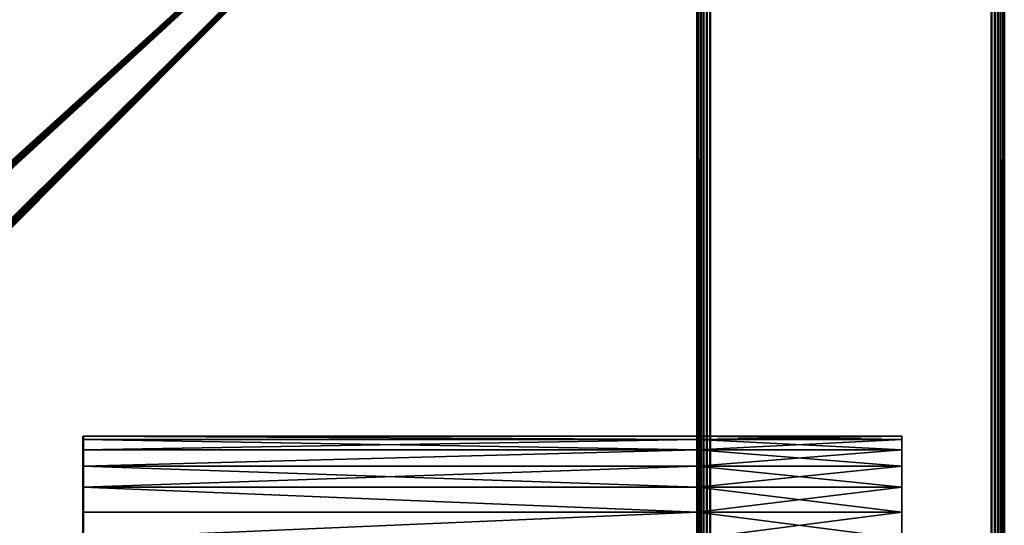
# Model space of a CAD drawing. Header units: millimetres. Extents: x 0 to 359, y -327 to 1.
# Tile 183 of 187: x 321 to 359, y -39 to -19. Entities that reach past the tile are written whole.
import ezdxf

# ---------------------------------------------------------------- set-up
doc = ezdxf.new("R2010")
doc.units = ezdxf.units.MM
doc.header["$MEASUREMENT"] = 0
doc.layers.add('0 Misc', color=7, linetype='Continuous', lineweight=35)
doc.layers.add('10 Raster Images', color=7, linetype='Continuous', lineweight=35)

msp = doc.modelspace()

# ---------------------------------------------------------------- linework, layer by layer
at = {"layer": '0 Misc', "color": 160, "linetype": 'Continuous', "lineweight": 50}
for p, q in [((347, -296, 0.5), (347, 0, 0.5)), ((347, 0, 332.5), (347, -296, 332.5)), ((347.5, 0), (347.5, -296)), ((347.5, -296, 333), (347.5, 0, 333)), ((358.5, -296), (358.5, 0)), ((358.5, 0, 333), (358.5, -296, 333)), ((359, -296, 332.5), (359, 0, 332.5)), ((359, 0, 0.5), (359, -296, 0.5)), ((347, -294.5, 13), (347, -0.5, 13)), ((347, -294.5, 1), (347, -0.5, 1)), ((347, -294.5, 332), (347, -0.5, 332)), ((347, -294.5, 320), (347, -0.5, 320))]:
    msp.add_line(p, q, dxfattribs=at).dxf.unprotected_set("ltscale", 0)
at = {"layer": '0 Misc', "color": 160, "linetype": 'Continuous', "lineweight": 25}
for p, q in [((347, -263.5, 330), (347, 0, 332.5)), ((347, -262.465, 329.864), (347, 0, 332.5)), ((347, -261.5, 329.464), (347, 0, 332.5)), ((347, -199.5, 330), (347, 0, 332.5)), ((347, -198.465, 329.864), (347, 0, 332.5)), ((347, -197.5, 329.464), (347, 0, 332.5)), ((347, -196.672, 328.828), (347, 0, 332.5)), ((347, -196.036, 328), (347, 0, 332.5)), ((347, -103.5, 330), (347, 0, 332.5)), ((347, -102.465, 329.864), (347, 0, 332.5)), ((347, -101.5, 329.464), (347, 0, 332.5)), ((347, -100.672, 328.828), (347, 0, 332.5)), ((347, -100.036, 328), (347, 0, 332.5)), ((347, -99.636, 327.035), (347, 0, 332.5)), ((347, -39.5, 330), (347, 0, 332.5)), ((347, -38.465, 329.864), (347, 0, 332.5)), ((347, -37.5, 329.464), (347, 0, 332.5)), ((347, -36.672, 328.828), (347, 0, 332.5)), ((347, -36.036, 328), (347, 0, 332.5)), ((347, -35.636, 327.035), (347, 0, 332.5)), ((347, -35.5, 326), (347, 0, 332.5)), ((347, -35.5, 326), (347, 0, 0.5)), ((347, 0, 0.5), (347, -263.5, 3)), ((347, 0, 0.5), (347, -262.465, 3.136)), ((347, 0, 0.5), (347, -261.5, 3.536)), ((347, 0, 0.5), (347, -199.5, 3)), ((347, 0, 0.5), (347, -198.465, 3.136)), ((347, 0, 0.5), (347, -197.5, 3.536)), ((347, 0, 0.5), (347, -196.672, 4.172)), ((347, 0, 0.5), (347, -196.036, 5)), ((347, 0, 0.5), (347, -103.5, 3)), ((347, 0, 0.5), (347, -102.465, 3.136)), ((347, 0, 0.5), (347, -101.5, 3.536)), ((347, 0, 0.5), (347, -100.672, 4.172)), ((347, 0, 0.5), (347, -100.036, 5)), ((347, 0, 0.5), (347, -99.636, 5.965)), ((347, 0, 0.5), (347, -39.5, 3)), ((347, 0, 0.5), (347, -38.465, 3.136)), ((347, 0, 0.5), (347, -37.5, 3.536)), ((347, 0, 0.5), (347, -36.672, 4.172)), ((347, 0, 0.5), (347, -36.036, 5)), ((347, 0, 0.5), (347, -35.636, 5.965)), ((347, 0, 0.5), (347, -35.5, 7)), ((63.439, -256.939, 320), (347, -0.5, 320)), ((63.75, -256.701, 320), (347, -0.5, 320)), ((64.112, -256.551, 320), (347, -0.5, 320)), ((64.5, -256.5, 320), (347, -0.5, 320)), ((64.888, -256.551, 320), (347, -0.5, 320)), ((65.25, -256.701, 320), (347, -0.5, 320)), ((65.561, -256.939, 320), (347, -0.5, 320)), ((65.799, -257.25, 320), (347, -0.5, 320)), ((65.949, -257.612, 320), (347, -0.5, 320)), ((66, -258, 320), (347, -0.5, 320)), ((87.439, -256.939, 320), (347, -0.5, 320)), ((87.75, -256.701, 320), (347, -0.5, 320)), ((88.112, -256.551, 320), (347, -0.5, 320)), ((88.5, -256.5, 320), (347, -0.5, 320)), ((88.888, -256.551, 320), (347, -0.5, 320)), ((89.25, -256.701, 320), (347, -0.5, 320)), ((89.561, -256.939, 320), (347, -0.5, 320)), ((89.799, -257.25, 320), (347, -0.5, 320)), ((89.949, -257.612, 320), (347, -0.5, 320)), ((90, -258, 320), (347, -0.5, 320)), ((347, -263.5, 3), (347, -0.5, 1)), ((347, -262.465, 3.136), (347, -0.5, 1)), ((347, -261.5, 3.536), (347, -0.5, 1)), ((347, -199.5, 3), (347, -0.5, 1)), ((347, -198.465, 3.136), (347, -0.5, 1)), ((347, -197.5, 3.536), (347, -0.5, 1)), ((347, -196.672, 4.172), (347, -0.5, 1)), ((347, -103.5, 3), (347, -0.5, 1)), ((347, -102.465, 3.136), (347, -0.5, 1)), ((347, -101.5, 3.536), (347, -0.5, 1)), ((347, -100.672, 4.172), (347, -0.5, 1)), ((347, -100.036, 5), (347, -0.5, 1)), ((347, -99.636, 5.965), (347, -0.5, 1)), ((347, -39.5, 3), (347, -0.5, 1)), ((347, -38.465, 3.136), (347, -0.5, 1)), ((347, -37.5, 3.536), (347, -0.5, 1)), ((347, -36.672, 4.172), (347, -0.5, 1)), ((347, -36.036, 5), (347, -0.5, 1)), ((347, -35.636, 5.965), (347, -0.5, 1)), ((347, -35.5, 7), (347, -0.5, 1)), ((347, -0.5, 13), (347, -263.5, 11)), ((347, -0.5, 13), (347, -262.465, 10.864)), ((347, -0.5, 13), (347, -261.5, 10.464)), ((347, -0.5, 13), (347, -199.5, 11)), ((347, -0.5, 13), (347, -198.465, 10.864)), ((347, -0.5, 13), (347, -197.5, 10.464)), ((347, -0.5, 13), (347, -196.672, 9.828)), ((347, -0.5, 13), (347, -103.5, 11)), ((347, -0.5, 13), (347, -102.465, 10.864)), ((347, -0.5, 13), (347, -101.5, 10.464)), ((347, -0.5, 13), (347, -100.672, 9.828)), ((347, -0.5, 13), (347, -100.036, 9)), ((347, -0.5, 13), (347, -99.636, 8.035)), ((347, -0.5, 13), (347, -39.5, 11)), ((347, -0.5, 13), (347, -38.465, 10.864)), ((347, -0.5, 13), (347, -37.5, 10.464)), ((347, -0.5, 13), (347, -36.672, 9.828)), ((347, -0.5, 13), (347, -36.036, 9)), ((347, -0.5, 13), (347, -35.636, 8.035)), ((347, -0.5, 13), (347, -35.5, 7)), ((347, -263.5, 322), (347, -0.5, 320)), ((347, -262.465, 322.136), (347, -0.5, 320)), ((347, -261.5, 322.536), (347, -0.5, 320)), ((347, -199.5, 322), (347, -0.5, 320)), ((347, -198.465, 322.136), (347, -0.5, 320)), ((347, -197.5, 322.536), (347, -0.5, 320)), ((347, -196.672, 323.172), (347, -0.5, 320)), ((347, -103.5, 322), (347, -0.5, 320)), ((347, -102.465, 322.136), (347, -0.5, 320)), ((347, -101.5, 322.536), (347, -0.5, 320)), ((347, -100.672, 323.172), (347, -0.5, 320)), ((347, -100.036, 324), (347, -0.5, 320)), ((347, -99.636, 324.965), (347, -0.5, 320)), ((347, -39.5, 322), (347, -0.5, 320)), ((347, -38.465, 322.136), (347, -0.5, 320)), ((347, -37.5, 322.536), (347, -0.5, 320)), ((347, -36.672, 323.172), (347, -0.5, 320)), ((347, -36.036, 324), (347, -0.5, 320)), ((347, -35.636, 324.965), (347, -0.5, 320)), ((347, -35.5, 326), (347, -0.5, 320)), ((347, -0.5, 332), (347, -263.5, 330)), ((347, -0.5, 332), (347, -262.465, 329.864)), ((347, -0.5, 332), (347, -261.5, 329.464)), ((347, -0.5, 332), (347, -199.5, 330)), ((347, -0.5, 332), (347, -198.465, 329.864)), ((347, -0.5, 332), (347, -197.5, 329.464)), ((347, -0.5, 332), (347, -196.672, 328.828)), ((347, -0.5, 332), (347, -103.5, 330)), ((347, -0.5, 332), (347, -102.465, 329.864)), ((347, -0.5, 332), (347, -101.5, 329.464)), ((347, -0.5, 332), (347, -100.672, 328.828)), ((347, -0.5, 332), (347, -100.036, 328)), ((347, -0.5, 332), (347, -99.636, 327.035)), ((347, -0.5, 332), (347, -39.5, 330)), ((347, -0.5, 332), (347, -38.465, 329.864)), ((347, -0.5, 332), (347, -37.5, 329.464)), ((347, -0.5, 332), (347, -36.672, 328.828)), ((347, -0.5, 332), (347, -36.036, 328)), ((347, -0.5, 332), (347, -35.636, 327.035)), ((347, -0.5, 332), (347, -35.5, 326)), ((323, -36.036, 9), (323, -35.636, 5.965)), ((323, -35.636, 8.035), (323, -35.636, 5.965)), ((323, -36.036, 328), (323, -35.636, 324.965)), ((323, -35.636, 327.035), (323, -35.636, 324.965)), ((347, -35.5, 7), (347, -35.636, 324.965)), ((347, -35.5, 7), (347, -35.5, 326)), ((347, -35.636, 8.035), (347, -36.036, 324)), ((347, -35.636, 8.035), (347, -35.636, 324.965)), ((355, -36.036, 5), (355, -35.636, 8.035)), ((355, -35.636, 5.965), (355, -35.636, 8.035)), ((355, -36.036, 324), (355, -35.636, 327.035)), ((355, -35.636, 324.965), (355, -35.636, 327.035)), ((323, -36.672, 9.828), (323, -36.036, 5)), ((323, -36.036, 9), (323, -36.036, 5)), ((323, -36.672, 328.828), (323, -36.036, 324)), ((323, -36.036, 328), (323, -36.036, 324)), ((347, -36.036, 9), (347, -36.672, 323.172)), ((347, -36.036, 9), (347, -36.036, 324)), ((355, -36.672, 4.172), (355, -36.036, 9)), ((355, -36.036, 5), (355, -36.036, 9)), ((355, -36.672, 323.172), (355, -36.036, 328)), ((355, -36.036, 324), (355, -36.036, 328)), ((323, -37.5, 10.464), (323, -36.672, 4.172)), ((323, -36.672, 9.828), (323, -36.672, 4.172)), ((323, -37.5, 329.464), (323, -36.672, 323.172)), ((323, -36.672, 328.828), (323, -36.672, 323.172)), ((347, -36.672, 9.828), (347, -37.5, 322.536)), ((347, -36.672, 9.828), (347, -36.672, 323.172)), ((355, -37.5, 3.536), (355, -36.672, 9.828)), ((355, -36.672, 4.172), (355, -36.672, 9.828)), ((355, -37.5, 322.536), (355, -36.672, 328.828)), ((355, -36.672, 323.172), (355, -36.672, 328.828)), ((323, -38.465, 10.864), (323, -37.5, 3.536)), ((323, -37.5, 10.464), (323, -37.5, 3.536)), ((323, -38.465, 329.864), (323, -37.5, 322.536)), ((323, -37.5, 329.464), (323, -37.5, 322.536)), ((347, -37.5, 10.464), (347, -38.465, 322.136)), ((347, -37.5, 10.464), (347, -37.5, 322.536)), ((355, -38.465, 3.136), (355, -37.5, 10.464)), ((355, -37.5, 3.536), (355, -37.5, 10.464)), ((355, -38.465, 322.136), (355, -37.5, 329.464)), ((355, -37.5, 322.536), (355, -37.5, 329.464)), ((323, -39.5, 11), (323, -38.465, 3.136)), ((323, -38.465, 10.864), (323, -38.465, 3.136)), ((323, -39.5, 330), (323, -38.465, 322.136)), ((323, -38.465, 329.864), (323, -38.465, 322.136)), ((347, -38.465, 10.864), (347, -39.5, 322)), ((347, -38.465, 10.864), (347, -38.465, 322.136)), ((355, -38.465, 3.136), (355, -39.5, 11)), ((355, -38.465, 3.136), (355, -38.465, 10.864)), ((355, -38.465, 322.136), (355, -39.5, 330)), ((355, -38.465, 322.136), (355, -38.465, 329.864))]:
    msp.add_line(p, q, dxfattribs=at).dxf.unprotected_set("ltscale", 0)
at = {"layer": '0 Misc', "color": 160, "linetype": 'Continuous', "lineweight": 50, "extrusion": (1, 0, 0)}
for centre in [(-39.5, 3, 323), (-39.5, 322, 323)]:
    msp.add_circle(centre, 4, dxfattribs=at).dxf.unprotected_set("ltscale", 0)
at = {"layer": '0 Misc', "color": 160, "linetype": 'Continuous', "lineweight": 50, "extrusion": (-1, 0, 0)}
for centre in [(39.5, 3, -347), (39.5, 322, -347)]:
    msp.add_circle(centre, 4, dxfattribs=at).dxf.unprotected_set("ltscale", 0)
at = {"layer": '0 Misc', "color": 5, "lineweight": 25}
for points in [[(347, -296, 0.5), (347, 0, 0.5), (347.017, 0, 0.371)], [(347.017, -296, 0.371), (347, -296, 0.5), (347.017, 0, 0.371)], [(347, 0, 332.5), (347, -296, 332.5), (347.017, -296, 332.629)], [(347.017, 0, 332.629), (347, 0, 332.5), (347.017, -296, 332.629)], [(347, -263.5, 330), (347, -296, 332.5), (347, 0, 332.5)], [(347, -263.5, 330), (347, 0, 332.5), (347, -262.465, 329.864)], [(347, -262.465, 329.864), (347, 0, 332.5), (347, -261.5, 329.464)], [(347, -261.5, 329.464), (347, 0, 332.5), (347, -199.5, 330)], [(347, -199.5, 330), (347, 0, 332.5), (347, -198.465, 329.864)], [(347, -198.465, 329.864), (347, 0, 332.5), (347, -197.5, 329.464)], [(347, -197.5, 329.464), (347, 0, 332.5), (347, -196.672, 328.828)], [(347, -196.672, 328.828), (347, 0, 332.5), (347, -196.036, 328)], [(347, -196.036, 328), (347, 0, 332.5), (347, -103.5, 330)], [(347, -103.5, 330), (347, 0, 332.5), (347, -102.465, 329.864)], [(347, -102.465, 329.864), (347, 0, 332.5), (347, -101.5, 329.464)], [(347, -101.5, 329.464), (347, 0, 332.5), (347, -100.672, 328.828)], [(347, -100.672, 328.828), (347, 0, 332.5), (347, -100.036, 328)], [(347, -100.036, 328), (347, 0, 332.5), (347, -99.636, 327.035)], [(347, -99.636, 327.035), (347, 0, 332.5), (347, -39.5, 330)], [(347, -39.5, 330), (347, 0, 332.5), (347, -38.465, 329.864)], [(347, -38.465, 329.864), (347, 0, 332.5), (347, -37.5, 329.464)], [(347, -37.5, 329.464), (347, 0, 332.5), (347, -36.672, 328.828)], [(347, -36.672, 328.828), (347, 0, 332.5), (347, -36.036, 328)], [(347, -36.036, 328), (347, 0, 332.5), (347, -35.636, 327.035)], [(347, -35.636, 327.035), (347, 0, 332.5), (347, -35.5, 326)], [(347, -35.5, 326), (347, 0, 332.5), (347, 0, 0.5)], [(347, -296, 0.5), (347, -263.5, 3), (347, 0, 0.5)], [(347, 0, 0.5), (347, -263.5, 3), (347, -262.465, 3.136)], [(347, 0, 0.5), (347, -262.465, 3.136), (347, -261.5, 3.536)], [(347, 0, 0.5), (347, -261.5, 3.536), (347, -199.5, 3)], [(347, 0, 0.5), (347, -199.5, 3), (347, -198.465, 3.136)], [(347, 0, 0.5), (347, -198.465, 3.136), (347, -197.5, 3.536)], [(347, 0, 0.5), (347, -197.5, 3.536), (347, -196.672, 4.172)], [(347, 0, 0.5), (347, -196.672, 4.172), (347, -196.036, 5)], [(347, 0, 0.5), (347, -196.036, 5), (347, -103.5, 3)], [(347, 0, 0.5), (347, -103.5, 3), (347, -102.465, 3.136)], [(347, 0, 0.5), (347, -102.465, 3.136), (347, -101.5, 3.536)], [(347, 0, 0.5), (347, -101.5, 3.536), (347, -100.672, 4.172)], [(347, 0, 0.5), (347, -100.672, 4.172), (347, -100.036, 5)], [(347, 0, 0.5), (347, -100.036, 5), (347, -99.636, 5.965)], [(347, 0, 0.5), (347, -99.636, 5.965), (347, -39.5, 3)], [(347, 0, 0.5), (347, -39.5, 3), (347, -38.465, 3.136)], [(347, 0, 0.5), (347, -38.465, 3.136), (347, -37.5, 3.536)], [(347, 0, 0.5), (347, -37.5, 3.536), (347, -36.672, 4.172)], [(347, 0, 0.5), (347, -36.672, 4.172), (347, -36.036, 5)], [(347, 0, 0.5), (347, -36.036, 5), (347, -35.636, 5.965)], [(347, 0, 0.5), (347, -35.636, 5.965), (347, -35.5, 7)], [(347, 0, 0.5), (347, -35.5, 7), (347, -35.5, 326)], [(347.067, -296, 0.25), (347.017, -296, 0.371), (347.017, 0, 0.371)], [(347.067, 0, 0.25), (347.067, -296, 0.25), (347.017, 0, 0.371)], [(347.067, 0, 332.75), (347.017, 0, 332.629), (347.017, -296, 332.629)], [(347.067, -296, 332.75), (347.067, 0, 332.75), (347.017, -296, 332.629)], [(347.067, 0, 0.25), (347.146, 0, 0.146), (347.067, -296, 0.25)], [(347.067, -296, 0.25), (347.146, 0, 0.146), (347.146, -296, 0.146)], [(347.067, -296, 332.75), (347.146, -296, 332.854), (347.067, 0, 332.75)], [(347.067, 0, 332.75), (347.146, -296, 332.854), (347.146, 0, 332.854)], [(347.146, -296, 0.146), (347.146, 0, 0.146), (347.25, 0, 0.067)], [(347.25, -296, 0.067), (347.146, -296, 0.146), (347.25, 0, 0.067)], [(347.146, 0, 332.854), (347.146, -296, 332.854), (347.25, -296, 332.933)], [(347.25, 0, 332.933), (347.146, 0, 332.854), (347.25, -296, 332.933)], [(347.371, -296, 0.017), (347.25, -296, 0.067), (347.25, 0, 0.067)], [(347.371, 0, 0.017), (347.371, -296, 0.017), (347.25, 0, 0.067)], [(347.371, 0, 332.983), (347.25, 0, 332.933), (347.25, -296, 332.933)], [(347.371, -296, 332.983), (347.371, 0, 332.983), (347.25, -296, 332.933)], [(347.371, 0, 0.017), (347.5, 0), (347.371, -296, 0.017)], [(347.371, -296, 0.017), (347.5, 0), (347.5, -296)], [(347.371, -296, 332.983), (347.5, -296, 333), (347.371, 0, 332.983)], [(347.371, 0, 332.983), (347.5, -296, 333), (347.5, 0, 333)], [(358.629, -296, 0.017), (358.5, -296), (358.629, 0, 0.017)], [(358.629, 0, 0.017), (358.5, -296), (358.5, 0)], [(358.629, 0, 332.983), (358.5, 0, 333), (358.629, -296, 332.983)], [(358.629, -296, 332.983), (358.5, 0, 333), (358.5, -296, 333)], [(358.629, 0, 0.017), (358.75, 0, 0.067), (358.75, -296, 0.067)], [(358.629, -296, 0.017), (358.629, 0, 0.017), (358.75, -296, 0.067)], [(358.629, -296, 332.983), (358.75, -296, 332.933), (358.75, 0, 332.933)], [(358.629, 0, 332.983), (358.629, -296, 332.983), (358.75, 0, 332.933)], [(358.854, 0, 0.146), (358.854, -296, 0.146), (358.75, -296, 0.067)], [(358.75, 0, 0.067), (358.854, 0, 0.146), (358.75, -296, 0.067)], [(358.854, -296, 332.854), (358.854, 0, 332.854), (358.75, 0, 332.933)], [(358.75, -296, 332.933), (358.854, -296, 332.854), (358.75, 0, 332.933)], [(358.933, -296, 0.25), (358.854, -296, 0.146), (358.933, 0, 0.25)], [(358.933, 0, 0.25), (358.854, -296, 0.146), (358.854, 0, 0.146)], [(358.933, 0, 332.75), (358.854, 0, 332.854), (358.933, -296, 332.75)], [(358.933, -296, 332.75), (358.854, 0, 332.854), (358.854, -296, 332.854)], [(358.933, 0, 0.25), (358.983, 0, 0.371), (358.983, -296, 0.371)], [(358.933, -296, 0.25), (358.933, 0, 0.25), (358.983, -296, 0.371)], [(358.933, -296, 332.75), (358.983, -296, 332.629), (358.983, 0, 332.629)], [(358.933, 0, 332.75), (358.933, -296, 332.75), (358.983, 0, 332.629)], [(359, 0, 0.5), (359, -296, 0.5), (358.983, -296, 0.371)], [(358.983, 0, 0.371), (359, 0, 0.5), (358.983, -296, 0.371)], [(359, -296, 332.5), (359, 0, 332.5), (358.983, 0, 332.629)], [(358.983, -296, 332.629), (359, -296, 332.5), (358.983, 0, 332.629)], [(63.439, -256.939, 320), (12, -0.5, 320), (347, -0.5, 320)], [(63.439, -256.939, 320), (347, -0.5, 320), (63.75, -256.701, 320)], [(63.75, -256.701, 320), (347, -0.5, 320), (64.112, -256.551, 320)], [(64.112, -256.551, 320), (347, -0.5, 320), (64.5, -256.5, 320)], [(64.5, -256.5, 320), (347, -0.5, 320), (64.888, -256.551, 320)], [(64.888, -256.551, 320), (347, -0.5, 320), (65.25, -256.701, 320)], [(65.25, -256.701, 320), (347, -0.5, 320), (65.561, -256.939, 320)], [(65.561, -256.939, 320), (347, -0.5, 320), (65.799, -257.25, 320)], [(65.799, -257.25, 320), (347, -0.5, 320), (65.949, -257.612, 320)], [(65.949, -257.612, 320), (347, -0.5, 320), (66, -258, 320)], [(66, -258, 320), (347, -0.5, 320), (87.439, -256.939, 320)], [(87.439, -256.939, 320), (347, -0.5, 320), (87.75, -256.701, 320)], [(87.75, -256.701, 320), (347, -0.5, 320), (88.112, -256.551, 320)], [(88.112, -256.551, 320), (347, -0.5, 320), (88.5, -256.5, 320)], [(88.5, -256.5, 320), (347, -0.5, 320), (88.888, -256.551, 320)], [(88.888, -256.551, 320), (347, -0.5, 320), (89.25, -256.701, 320)], [(89.25, -256.701, 320), (347, -0.5, 320), (89.561, -256.939, 320)], [(89.561, -256.939, 320), (347, -0.5, 320), (89.799, -257.25, 320)], [(89.799, -257.25, 320), (347, -0.5, 320), (89.949, -257.612, 320)], [(89.949, -257.612, 320), (347, -0.5, 320), (90, -258, 320)], [(90, -258, 320), (347, -0.5, 320), (347, -294.5, 320)], [(347, -263.5, 322), (347, -294.5, 320), (347, -0.5, 320)], [(347, -263.5, 322), (347, -0.5, 320), (347, -262.465, 322.136)], [(347, -262.465, 322.136), (347, -0.5, 320), (347, -261.5, 322.536)], [(347, -261.5, 322.536), (347, -0.5, 320), (347, -199.5, 322)], [(347, -199.5, 322), (347, -0.5, 320), (347, -198.465, 322.136)], [(347, -198.465, 322.136), (347, -0.5, 320), (347, -197.5, 322.536)], [(347, -197.5, 322.536), (347, -0.5, 320), (347, -196.672, 323.172)], [(347, -196.672, 323.172), (347, -0.5, 320), (347, -103.5, 322)], [(347, -103.5, 322), (347, -0.5, 320), (347, -102.465, 322.136)], [(347, -102.465, 322.136), (347, -0.5, 320), (347, -101.5, 322.536)], [(347, -101.5, 322.536), (347, -0.5, 320), (347, -100.672, 323.172)], [(347, -100.672, 323.172), (347, -0.5, 320), (347, -100.036, 324)], [(347, -100.036, 324), (347, -0.5, 320), (347, -99.636, 324.965)], [(347, -99.636, 324.965), (347, -0.5, 320), (347, -39.5, 322)], [(347, -39.5, 322), (347, -0.5, 320), (347, -38.465, 322.136)], [(347, -38.465, 322.136), (347, -0.5, 320), (347, -37.5, 322.536)], [(347, -37.5, 322.536), (347, -0.5, 320), (347, -36.672, 323.172)], [(347, -36.672, 323.172), (347, -0.5, 320), (347, -36.036, 324)], [(347, -36.036, 324), (347, -0.5, 320), (347, -35.636, 324.965)], [(347, -35.636, 324.965), (347, -0.5, 320), (347, -35.5, 326)], [(347, -294.5, 332), (347, -263.5, 330), (347, -0.5, 332)], [(347, -0.5, 332), (347, -263.5, 330), (347, -262.465, 329.864)], [(347, -0.5, 332), (347, -262.465, 329.864), (347, -261.5, 329.464)], [(347, -0.5, 332), (347, -261.5, 329.464), (347, -199.5, 330)], [(347, -0.5, 332), (347, -199.5, 330), (347, -198.465, 329.864)], [(347, -0.5, 332), (347, -198.465, 329.864), (347, -197.5, 329.464)], [(347, -0.5, 332), (347, -197.5, 329.464), (347, -196.672, 328.828)], [(347, -0.5, 332), (347, -196.672, 328.828), (347, -103.5, 330)], [(347, -0.5, 332), (347, -103.5, 330), (347, -102.465, 329.864)], [(347, -0.5, 332), (347, -102.465, 329.864), (347, -101.5, 329.464)], [(347, -0.5, 332), (347, -101.5, 329.464), (347, -100.672, 328.828)], [(347, -0.5, 332), (347, -100.672, 328.828), (347, -100.036, 328)], [(347, -0.5, 332), (347, -100.036, 328), (347, -99.636, 327.035)], [(347, -0.5, 332), (347, -99.636, 327.035), (347, -39.5, 330)], [(347, -0.5, 332), (347, -39.5, 330), (347, -38.465, 329.864)], [(347, -0.5, 332), (347, -38.465, 329.864), (347, -37.5, 329.464)], [(347, -0.5, 332), (347, -37.5, 329.464), (347, -36.672, 328.828)], [(347, -0.5, 332), (347, -36.672, 328.828), (347, -36.036, 328)], [(347, -0.5, 332), (347, -36.036, 328), (347, -35.636, 327.035)], [(347, -0.5, 332), (347, -35.636, 327.035), (347, -35.5, 326)], [(347, -0.5, 332), (347, -35.5, 326), (347, -0.5, 320)], [(323, -35.5, 326), (323, -35.636, 324.965), (347, -35.636, 324.965)], [(323, -35.5, 326), (347, -35.636, 324.965), (347, -35.5, 326)], [(347, -35.636, 327.035), (323, -35.5, 326), (347, -35.5, 326)], [(347, -35.636, 327.035), (323, -35.636, 327.035), (323, -35.5, 326)], [(323, -35.636, 327.035), (323, -35.636, 324.965), (323, -35.5, 326)], [(347, -35.636, 324.965), (323, -36.036, 324), (347, -36.036, 324)], [(347, -35.636, 324.965), (323, -35.636, 324.965), (323, -36.036, 324)], [(347, -36.036, 328), (323, -35.636, 327.035), (347, -35.636, 327.035)], [(347, -36.036, 328), (323, -36.036, 328), (323, -35.636, 327.035)], [(323, -36.036, 328), (323, -36.036, 324), (323, -35.636, 324.965)], [(323, -36.036, 328), (323, -35.636, 324.965), (323, -35.636, 327.035)], [(355, -35.5, 7), (355, -35.636, 8.035), (347, -35.636, 8.035)], [(355, -35.5, 7), (347, -35.636, 8.035), (347, -35.5, 7)], [(355, -35.636, 5.965), (355, -35.5, 7), (347, -35.5, 7)], [(347, -35.636, 5.965), (355, -35.636, 5.965), (347, -35.5, 7)], [(355, -35.5, 326), (355, -35.636, 327.035), (347, -35.636, 327.035)], [(355, -35.5, 326), (347, -35.636, 327.035), (347, -35.5, 326)], [(355, -35.636, 324.965), (355, -35.5, 326), (347, -35.5, 326)], [(347, -35.636, 324.965), (355, -35.636, 324.965), (347, -35.5, 326)], [(347, -35.636, 8.035), (347, -35.636, 324.965), (347, -35.5, 7)], [(347, -35.5, 7), (347, -35.636, 324.965), (347, -35.5, 326)], [(347, -35.636, 8.035), (355, -36.036, 9), (347, -36.036, 9)], [(347, -35.636, 8.035), (355, -35.636, 8.035), (355, -36.036, 9)], [(347, -35.636, 5.965), (347, -36.036, 5), (355, -35.636, 5.965)], [(355, -35.636, 5.965), (347, -36.036, 5), (355, -36.036, 5)], [(347, -35.636, 327.035), (355, -36.036, 328), (347, -36.036, 328)], [(347, -35.636, 327.035), (355, -35.636, 327.035), (355, -36.036, 328)], [(347, -35.636, 324.965), (347, -36.036, 324), (355, -35.636, 324.965)], [(355, -35.636, 324.965), (347, -36.036, 324), (355, -36.036, 324)], [(347, -36.036, 9), (347, -36.036, 324), (347, -35.636, 8.035)], [(347, -35.636, 8.035), (347, -36.036, 324), (347, -35.636, 324.965)], [(355, -35.636, 5.965), (355, -35.636, 8.035), (355, -35.5, 7)], [(355, -35.636, 324.965), (355, -35.636, 327.035), (355, -35.5, 326)], [(355, -36.036, 5), (355, -36.036, 9), (355, -35.636, 8.035)], [(355, -36.036, 5), (355, -35.636, 8.035), (355, -35.636, 5.965)], [(355, -36.036, 324), (355, -36.036, 328), (355, -35.636, 327.035)], [(355, -36.036, 324), (355, -35.636, 327.035), (355, -35.636, 324.965)], [(347, -36.036, 324), (323, -36.672, 323.172), (347, -36.672, 323.172)], [(323, -36.672, 328.828), (323, -36.036, 328), (347, -36.036, 328)], [(323, -36.672, 328.828), (347, -36.036, 328), (347, -36.672, 328.828)], [(347, -36.036, 324), (323, -36.036, 324), (323, -36.672, 323.172)], [(323, -36.672, 328.828), (323, -36.672, 323.172), (323, -36.036, 324)], [(323, -36.672, 328.828), (323, -36.036, 324), (323, -36.036, 328)], [(347, -36.036, 9), (355, -36.672, 9.828), (347, -36.672, 9.828)], [(355, -36.036, 5), (347, -36.036, 5), (347, -36.672, 4.172)], [(355, -36.672, 4.172), (355, -36.036, 5), (347, -36.672, 4.172)], [(347, -36.036, 9), (355, -36.036, 9), (355, -36.672, 9.828)], [(347, -36.036, 328), (355, -36.672, 328.828), (347, -36.672, 328.828)], [(355, -36.036, 324), (347, -36.036, 324), (347, -36.672, 323.172)], [(355, -36.672, 323.172), (355, -36.036, 324), (347, -36.672, 323.172)], [(347, -36.036, 328), (355, -36.036, 328), (355, -36.672, 328.828)], [(347, -36.672, 9.828), (347, -36.672, 323.172), (347, -36.036, 9)], [(347, -36.036, 9), (347, -36.672, 323.172), (347, -36.036, 324)], [(355, -36.672, 4.172), (355, -36.672, 9.828), (355, -36.036, 9)], [(355, -36.672, 4.172), (355, -36.036, 9), (355, -36.036, 5)], [(355, -36.672, 323.172), (355, -36.672, 328.828), (355, -36.036, 328)], [(355, -36.672, 323.172), (355, -36.036, 328), (355, -36.036, 324)], [(323, -37.5, 322.536), (347, -37.5, 322.536), (347, -36.672, 323.172)], [(323, -36.672, 323.172), (323, -37.5, 322.536), (347, -36.672, 323.172)], [(347, -37.5, 329.464), (323, -36.672, 328.828), (347, -36.672, 328.828)], [(347, -37.5, 329.464), (323, -37.5, 329.464), (323, -36.672, 328.828)], [(323, -37.5, 329.464), (323, -37.5, 322.536), (323, -36.672, 323.172)], [(323, -37.5, 329.464), (323, -36.672, 323.172), (323, -36.672, 328.828)], [(355, -36.672, 9.828), (355, -37.5, 10.464), (347, -37.5, 10.464)], [(355, -36.672, 9.828), (347, -37.5, 10.464), (347, -36.672, 9.828)], [(355, -37.5, 3.536), (355, -36.672, 4.172), (347, -36.672, 4.172)], [(347, -37.5, 3.536), (355, -37.5, 3.536), (347, -36.672, 4.172)], [(355, -36.672, 328.828), (355, -37.5, 329.464), (347, -37.5, 329.464)], [(355, -36.672, 328.828), (347, -37.5, 329.464), (347, -36.672, 328.828)], [(355, -37.5, 322.536), (355, -36.672, 323.172), (347, -36.672, 323.172)], [(347, -37.5, 322.536), (355, -37.5, 322.536), (347, -36.672, 323.172)], [(347, -37.5, 10.464), (347, -37.5, 322.536), (347, -36.672, 9.828)], [(347, -36.672, 9.828), (347, -37.5, 322.536), (347, -36.672, 323.172)], [(355, -37.5, 3.536), (355, -37.5, 10.464), (355, -36.672, 9.828)], [(355, -37.5, 3.536), (355, -36.672, 9.828), (355, -36.672, 4.172)], [(355, -37.5, 322.536), (355, -37.5, 329.464), (355, -36.672, 328.828)], [(355, -37.5, 322.536), (355, -36.672, 328.828), (355, -36.672, 323.172)], [(347, -38.465, 322.136), (323, -37.5, 322.536), (323, -38.465, 322.136)], [(347, -38.465, 322.136), (347, -37.5, 322.536), (323, -37.5, 322.536)], [(347, -38.465, 329.864), (323, -37.5, 329.464), (347, -37.5, 329.464)], [(347, -38.465, 329.864), (323, -38.465, 329.864), (323, -37.5, 329.464)], [(323, -38.465, 329.864), (323, -38.465, 322.136), (323, -37.5, 322.536)], [(323, -38.465, 329.864), (323, -37.5, 322.536), (323, -37.5, 329.464)], [(347, -37.5, 10.464), (355, -38.465, 10.864), (347, -38.465, 10.864)], [(347, -37.5, 10.464), (355, -37.5, 10.464), (355, -38.465, 10.864)], [(347, -37.5, 3.536), (347, -38.465, 3.136), (355, -37.5, 3.536)], [(355, -37.5, 3.536), (347, -38.465, 3.136), (355, -38.465, 3.136)], [(347, -37.5, 329.464), (355, -38.465, 329.864), (347, -38.465, 329.864)], [(347, -37.5, 329.464), (355, -37.5, 329.464), (355, -38.465, 329.864)], [(347, -37.5, 322.536), (347, -38.465, 322.136), (355, -37.5, 322.536)], [(355, -37.5, 322.536), (347, -38.465, 322.136), (355, -38.465, 322.136)], [(347, -38.465, 10.864), (347, -38.465, 322.136), (347, -37.5, 10.464)], [(347, -37.5, 10.464), (347, -38.465, 322.136), (347, -37.5, 322.536)], [(355, -38.465, 3.136), (355, -38.465, 10.864), (355, -37.5, 10.464)], [(355, -38.465, 3.136), (355, -37.5, 10.464), (355, -37.5, 3.536)], [(355, -38.465, 322.136), (355, -38.465, 329.864), (355, -37.5, 329.464)], [(355, -38.465, 322.136), (355, -37.5, 329.464), (355, -37.5, 322.536)], [(323, -39.5, 330), (323, -38.465, 329.864), (347, -38.465, 329.864)], [(323, -39.5, 330), (347, -38.465, 329.864), (347, -39.5, 330)], [(347, -38.465, 322.136), (323, -39.5, 322), (347, -39.5, 322)], [(347, -38.465, 322.136), (323, -38.465, 322.136), (323, -39.5, 322)], [(323, -39.5, 330), (323, -39.5, 322), (323, -38.465, 322.136)], [(323, -39.5, 330), (323, -38.465, 322.136), (323, -38.465, 329.864)], [(347, -38.465, 10.864), (355, -39.5, 11), (347, -39.5, 11)], [(355, -38.465, 3.136), (347, -38.465, 3.136), (347, -39.5, 3)], [(355, -39.5, 3), (355, -38.465, 3.136), (347, -39.5, 3)], [(347, -38.465, 10.864), (355, -38.465, 10.864), (355, -39.5, 11)], [(347, -38.465, 329.864), (355, -39.5, 330), (347, -39.5, 330)], [(355, -38.465, 322.136), (347, -38.465, 322.136), (347, -39.5, 322)], [(355, -39.5, 322), (355, -38.465, 322.136), (347, -39.5, 322)], [(347, -38.465, 329.864), (355, -38.465, 329.864), (355, -39.5, 330)], [(347, -39.5, 11), (347, -39.5, 322), (347, -38.465, 10.864)], [(347, -38.465, 10.864), (347, -39.5, 322), (347, -38.465, 322.136)], [(355, -39.5, 3), (355, -39.5, 11), (355, -38.465, 3.136)], [(355, -38.465, 3.136), (355, -39.5, 11), (355, -38.465, 10.864)], [(355, -39.5, 322), (355, -39.5, 330), (355, -38.465, 322.136)], [(355, -38.465, 322.136), (355, -39.5, 330), (355, -38.465, 329.864)]]:
    msp.add_3dface(points, dxfattribs=at)
for points, invisible_edges in [([(347.5, -296), (358.5, 0), (358.5, -296)], 1), ([(347.5, -296), (347.5, 0), (358.5, 0)], 12), ([(358.5, -296, 333), (347.5, 0, 333), (347.5, -296, 333)], 1), ([(358.5, -296, 333), (358.5, 0, 333), (347.5, 0, 333)], 12), ([(359, -296, 332.5), (359, 0, 0.5), (359, 0, 332.5)], 1), ([(359, -296, 332.5), (359, -296, 0.5), (359, 0, 0.5)], 12), ([(347, -294.5, 332), (12, -0.5, 332), (12, -294.5, 332)], 1), ([(347, -294.5, 332), (347, -0.5, 332), (12, -0.5, 332)], 12)]:
    msp.add_3dface(points, dxfattribs=dict(at, invisible_edges=invisible_edges))
at = {"layer": '0 Misc', "color": 7, "lineweight": 25}
for points, invisible_edges in [([(347, -294.5, 13), (12, -0.5, 13), (12, -294.5, 13)], 1), ([(347, -294.5, 13), (347, -0.5, 13), (12, -0.5, 13)], 12), ([(347, -0.5, 1), (12, -294.5, 1), (12, -0.5, 1)], 1), ([(347, -0.5, 1), (347, -294.5, 1), (12, -294.5, 1)], 12)]:
    msp.add_3dface(points, dxfattribs=dict(at, invisible_edges=invisible_edges))
for points in [[(347, -263.5, 3), (347, -294.5, 1), (347, -0.5, 1)], [(347, -263.5, 3), (347, -0.5, 1), (347, -262.465, 3.136)], [(347, -262.465, 3.136), (347, -0.5, 1), (347, -261.5, 3.536)], [(347, -261.5, 3.536), (347, -0.5, 1), (347, -199.5, 3)], [(347, -199.5, 3), (347, -0.5, 1), (347, -198.465, 3.136)], [(347, -198.465, 3.136), (347, -0.5, 1), (347, -197.5, 3.536)], [(347, -197.5, 3.536), (347, -0.5, 1), (347, -196.672, 4.172)], [(347, -196.672, 4.172), (347, -0.5, 1), (347, -103.5, 3)], [(347, -103.5, 3), (347, -0.5, 1), (347, -102.465, 3.136)], [(347, -102.465, 3.136), (347, -0.5, 1), (347, -101.5, 3.536)], [(347, -101.5, 3.536), (347, -0.5, 1), (347, -100.672, 4.172)], [(347, -100.672, 4.172), (347, -0.5, 1), (347, -100.036, 5)], [(347, -100.036, 5), (347, -0.5, 1), (347, -99.636, 5.965)], [(347, -99.636, 5.965), (347, -0.5, 1), (347, -39.5, 3)], [(347, -39.5, 3), (347, -0.5, 1), (347, -38.465, 3.136)], [(347, -38.465, 3.136), (347, -0.5, 1), (347, -37.5, 3.536)], [(347, -37.5, 3.536), (347, -0.5, 1), (347, -36.672, 4.172)], [(347, -36.672, 4.172), (347, -0.5, 1), (347, -36.036, 5)], [(347, -36.036, 5), (347, -0.5, 1), (347, -35.636, 5.965)], [(347, -35.636, 5.965), (347, -0.5, 1), (347, -35.5, 7)], [(347, -294.5, 13), (347, -263.5, 11), (347, -0.5, 13)], [(347, -0.5, 13), (347, -263.5, 11), (347, -262.465, 10.864)], [(347, -0.5, 13), (347, -262.465, 10.864), (347, -261.5, 10.464)], [(347, -0.5, 13), (347, -261.5, 10.464), (347, -199.5, 11)], [(347, -0.5, 13), (347, -199.5, 11), (347, -198.465, 10.864)], [(347, -0.5, 13), (347, -198.465, 10.864), (347, -197.5, 10.464)], [(347, -0.5, 13), (347, -197.5, 10.464), (347, -196.672, 9.828)], [(347, -0.5, 13), (347, -196.672, 9.828), (347, -103.5, 11)], [(347, -0.5, 13), (347, -103.5, 11), (347, -102.465, 10.864)], [(347, -0.5, 13), (347, -102.465, 10.864), (347, -101.5, 10.464)], [(347, -0.5, 13), (347, -101.5, 10.464), (347, -100.672, 9.828)], [(347, -0.5, 13), (347, -100.672, 9.828), (347, -100.036, 9)], [(347, -0.5, 13), (347, -100.036, 9), (347, -99.636, 8.035)], [(347, -0.5, 13), (347, -99.636, 8.035), (347, -39.5, 11)], [(347, -0.5, 13), (347, -39.5, 11), (347, -38.465, 10.864)], [(347, -0.5, 13), (347, -38.465, 10.864), (347, -37.5, 10.464)], [(347, -0.5, 13), (347, -37.5, 10.464), (347, -36.672, 9.828)], [(347, -0.5, 13), (347, -36.672, 9.828), (347, -36.036, 9)], [(347, -0.5, 13), (347, -36.036, 9), (347, -35.636, 8.035)], [(347, -0.5, 13), (347, -35.636, 8.035), (347, -35.5, 7)], [(347, -0.5, 13), (347, -35.5, 7), (347, -0.5, 1)], [(323, -35.5, 7), (323, -35.636, 5.965), (347, -35.636, 5.965)], [(323, -35.5, 7), (347, -35.636, 5.965), (347, -35.5, 7)], [(347, -35.636, 8.035), (323, -35.5, 7), (347, -35.5, 7)], [(347, -35.636, 8.035), (323, -35.636, 8.035), (323, -35.5, 7)], [(323, -35.636, 8.035), (323, -35.636, 5.965), (323, -35.5, 7)], [(347, -35.636, 5.965), (323, -36.036, 5), (347, -36.036, 5)], [(347, -35.636, 5.965), (323, -35.636, 5.965), (323, -36.036, 5)], [(347, -36.036, 9), (323, -35.636, 8.035), (347, -35.636, 8.035)], [(347, -36.036, 9), (323, -36.036, 9), (323, -35.636, 8.035)], [(323, -36.036, 9), (323, -36.036, 5), (323, -35.636, 5.965)], [(323, -36.036, 9), (323, -35.636, 5.965), (323, -35.636, 8.035)], [(347, -36.036, 5), (323, -36.672, 4.172), (347, -36.672, 4.172)], [(323, -36.672, 9.828), (323, -36.036, 9), (347, -36.036, 9)], [(323, -36.672, 9.828), (347, -36.036, 9), (347, -36.672, 9.828)], [(347, -36.036, 5), (323, -36.036, 5), (323, -36.672, 4.172)], [(323, -36.672, 9.828), (323, -36.672, 4.172), (323, -36.036, 5)], [(323, -36.672, 9.828), (323, -36.036, 5), (323, -36.036, 9)], [(323, -37.5, 3.536), (347, -37.5, 3.536), (347, -36.672, 4.172)], [(323, -36.672, 4.172), (323, -37.5, 3.536), (347, -36.672, 4.172)], [(347, -37.5, 10.464), (323, -36.672, 9.828), (347, -36.672, 9.828)], [(347, -37.5, 10.464), (323, -37.5, 10.464), (323, -36.672, 9.828)], [(323, -37.5, 10.464), (323, -37.5, 3.536), (323, -36.672, 4.172)], [(323, -37.5, 10.464), (323, -36.672, 4.172), (323, -36.672, 9.828)], [(347, -38.465, 3.136), (323, -37.5, 3.536), (323, -38.465, 3.136)], [(347, -38.465, 3.136), (347, -37.5, 3.536), (323, -37.5, 3.536)], [(347, -38.465, 10.864), (323, -37.5, 10.464), (347, -37.5, 10.464)], [(347, -38.465, 10.864), (323, -38.465, 10.864), (323, -37.5, 10.464)], [(323, -38.465, 10.864), (323, -38.465, 3.136), (323, -37.5, 3.536)], [(323, -38.465, 10.864), (323, -37.5, 3.536), (323, -37.5, 10.464)], [(323, -39.5, 11), (323, -38.465, 10.864), (347, -38.465, 10.864)], [(323, -39.5, 11), (347, -38.465, 10.864), (347, -39.5, 11)], [(347, -38.465, 3.136), (323, -39.5, 3), (347, -39.5, 3)], [(347, -38.465, 3.136), (323, -38.465, 3.136), (323, -39.5, 3)], [(323, -39.5, 11), (323, -39.5, 3), (323, -38.465, 3.136)], [(323, -39.5, 11), (323, -38.465, 3.136), (323, -38.465, 10.864)]]:
    msp.add_3dface(points, dxfattribs=at)
at = {"layer": '10 Raster Images', "color": 160, "linetype": 'Continuous', "lineweight": 25}
for p, q in [((347, 0, 332.5), (347, -296, 332.5)), ((347, -296, 0.5), (347, 0, 0.5)), ((347, -0.5, 1), (347, -294.5, 1)), ((347, -294.5, 13), (347, -0.5, 13)), ((347, -294.5, 320), (347, -0.5, 320)), ((347, -0.5, 320), (347, -294.5, 320)), ((347, -294.5, 332), (347, -0.5, 332)), ((323, -35.636, 8.035), (323, -35.5, 7)), ((323, -35.5, 7), (323, -35.636, 5.965)), ((323, -35.636, 327.035), (323, -35.5, 326)), ((323, -35.5, 326), (323, -35.636, 324.965)), ((323, -35.636, 5.965), (323, -36.036, 5)), ((323, -36.036, 9), (323, -35.636, 8.035)), ((323, -35.636, 324.965), (323, -36.036, 324)), ((323, -36.036, 328), (323, -35.636, 327.035)), ((347, -35.636, 5.965), (347, -35.5, 7)), ((347, -35.5, 7), (347, -35.636, 8.035)), ((347, -35.636, 324.965), (347, -35.5, 326)), ((347, -35.5, 326), (347, -35.636, 327.035)), ((347, -35.636, 8.035), (347, -35.5, 7)), ((347, -35.5, 326), (347, -35.636, 324.965)), ((347, -35.636, 327.035), (347, -35.5, 326)), ((347, -35.5, 7), (347, -35.636, 5.965)), ((347, -36.036, 5), (347, -35.636, 5.965)), ((347, -35.636, 8.035), (347, -36.036, 9)), ((347, -36.036, 324), (347, -35.636, 324.965)), ((347, -35.636, 327.035), (347, -36.036, 328)), ((347, -36.036, 9), (347, -35.636, 8.035)), ((347, -35.636, 324.965), (347, -36.036, 324)), ((347, -36.036, 328), (347, -35.636, 327.035)), ((347, -35.636, 5.965), (347, -36.036, 5)), ((355, -35.636, 5.965), (355, -35.5, 7)), ((355, -35.5, 7), (355, -35.636, 8.035)), ((355, -35.636, 324.965), (355, -35.5, 326)), ((355, -35.5, 326), (355, -35.636, 327.035)), ((355, -35.636, 8.035), (355, -36.036, 9)), ((355, -36.036, 5), (355, -35.636, 5.965)), ((355, -35.636, 327.035), (355, -36.036, 328)), ((355, -36.036, 324), (355, -35.636, 324.965)), ((323, -36.036, 5), (323, -36.672, 4.172)), ((323, -36.672, 9.828), (323, -36.036, 9)), ((323, -36.036, 324), (323, -36.672, 323.172)), ((323, -36.672, 328.828), (323, -36.036, 328)), ((347, -36.672, 4.172), (347, -36.036, 5)), ((347, -36.036, 9), (347, -36.672, 9.828)), ((347, -36.672, 323.172), (347, -36.036, 324)), ((347, -36.036, 328), (347, -36.672, 328.828)), ((347, -36.672, 9.828), (347, -36.036, 9)), ((347, -36.036, 324), (347, -36.672, 323.172)), ((347, -36.672, 328.828), (347, -36.036, 328)), ((347, -36.036, 5), (347, -36.672, 4.172)), ((355, -36.036, 9), (355, -36.672, 9.828)), ((355, -36.672, 4.172), (355, -36.036, 5)), ((355, -36.036, 328), (355, -36.672, 328.828)), ((355, -36.672, 323.172), (355, -36.036, 324)), ((323, -36.672, 4.172), (323, -37.5, 3.536)), ((323, -37.5, 10.464), (323, -36.672, 9.828)), ((323, -36.672, 323.172), (323, -37.5, 322.536)), ((323, -37.5, 329.464), (323, -36.672, 328.828)), ((347, -37.5, 3.536), (347, -36.672, 4.172)), ((347, -36.672, 9.828), (347, -37.5, 10.464)), ((347, -37.5, 322.536), (347, -36.672, 323.172)), ((347, -36.672, 328.828), (347, -37.5, 329.464)), ((347, -37.5, 10.464), (347, -36.672, 9.828)), ((347, -36.672, 323.172), (347, -37.5, 322.536)), ((347, -37.5, 329.464), (347, -36.672, 328.828)), ((347, -36.672, 4.172), (347, -37.5, 3.536)), ((355, -36.672, 9.828), (355, -37.5, 10.464)), ((355, -37.5, 3.536), (355, -36.672, 4.172)), ((355, -36.672, 328.828), (355, -37.5, 329.464)), ((355, -37.5, 322.536), (355, -36.672, 323.172)), ((323, -37.5, 3.536), (323, -38.465, 3.136)), ((323, -38.465, 10.864), (323, -37.5, 10.464)), ((323, -37.5, 322.536), (323, -38.465, 322.136)), ((323, -38.465, 329.864), (323, -37.5, 329.464)), ((347, -38.465, 3.136), (347, -37.5, 3.536)), ((347, -37.5, 10.464), (347, -38.465, 10.864)), ((347, -38.465, 322.136), (347, -37.5, 322.536)), ((347, -37.5, 329.464), (347, -38.465, 329.864)), ((347, -38.465, 10.864), (347, -37.5, 10.464)), ((347, -37.5, 322.536), (347, -38.465, 322.136)), ((347, -38.465, 329.864), (347, -37.5, 329.464)), ((347, -37.5, 3.536), (347, -38.465, 3.136)), ((355, -37.5, 10.464), (355, -38.465, 10.864)), ((355, -38.465, 3.136), (355, -37.5, 3.536)), ((355, -37.5, 329.464), (355, -38.465, 329.864)), ((355, -38.465, 322.136), (355, -37.5, 322.536)), ((323, -38.465, 3.136), (323, -39.5, 3)), ((323, -39.5, 11), (323, -38.465, 10.864)), ((323, -38.465, 322.136), (323, -39.5, 322)), ((323, -39.5, 330), (323, -38.465, 329.864)), ((347, -39.5, 3), (347, -38.465, 3.136)), ((347, -38.465, 10.864), (347, -39.5, 11)), ((347, -39.5, 322), (347, -38.465, 322.136)), ((347, -38.465, 329.864), (347, -39.5, 330)), ((347, -39.5, 11), (347, -38.465, 10.864)), ((347, -38.465, 322.136), (347, -39.5, 322)), ((347, -39.5, 330), (347, -38.465, 329.864)), ((347, -38.465, 3.136), (347, -39.5, 3)), ((355, -39.5, 3), (355, -38.465, 3.136)), ((355, -38.465, 10.864), (355, -39.5, 11)), ((355, -39.5, 322), (355, -38.465, 322.136)), ((355, -38.465, 329.864), (355, -39.5, 330))]:
    msp.add_line(p, q, dxfattribs=at).dxf.unprotected_set("ltscale", 0)

doc.saveas('drawing.dxf')
